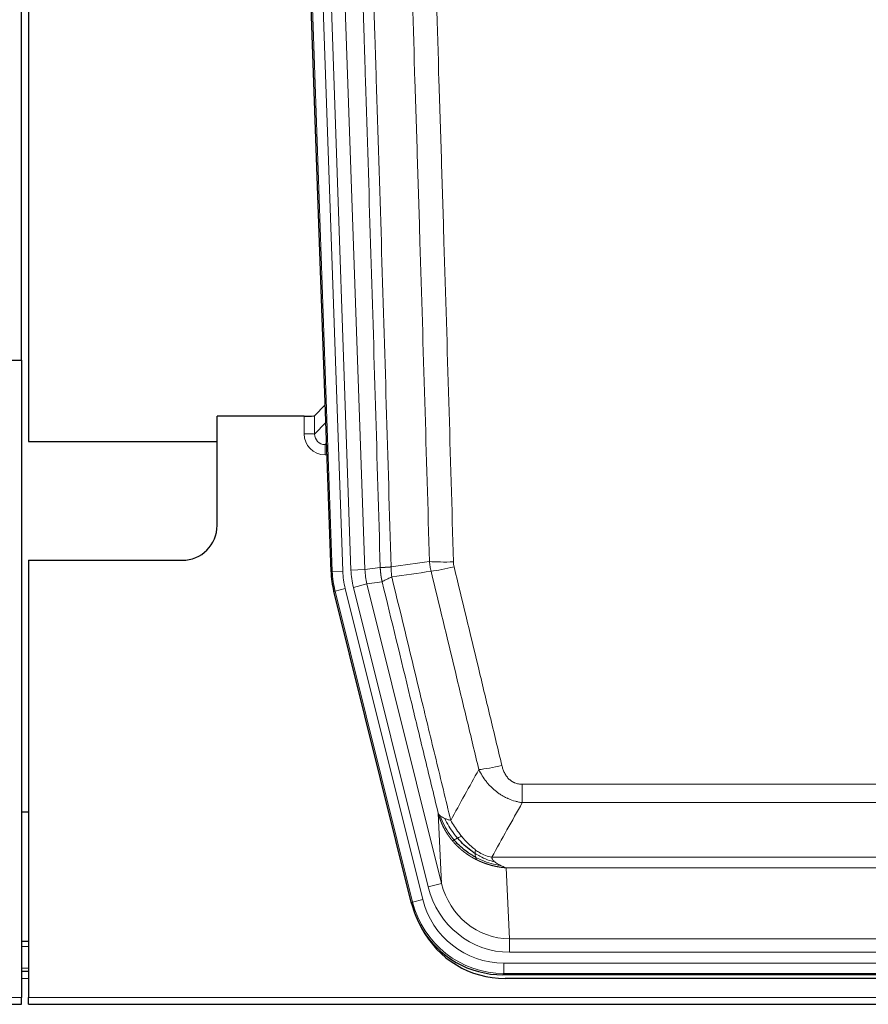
# Model space of a CAD drawing. Header units: inches. Extents: x 0 to 20790, y -12 to 14700.
# Tile 21 of 256: x 4078 to 4321, y 4789 to 5071. Entities that reach past the tile are written whole.
import ezdxf

# ---------------------------------------------------------------- set-up
doc = ezdxf.new("R2010")
doc.units = ezdxf.units.IN
doc.layers.add('1', color=7, linetype='Continuous', true_color=0xffffff)

msp = doc.modelspace()

# ---------------------------------------------------------------- linework, layer by layer
at = {"layer": '1', "color": 2, "linetype": 'Continuous', "lineweight": 25}
for p, q in [((4078.955, 4973.401), (4078.955, 5373.981)), ((4080.955, 5373.654), (4080.955, 4950.143)), ((4167.551, 4912.878), (4154.434, 5288.523)), ((4070.998, 4973.393), (4078.956, 4973.393)), ((4078.956, 4973.393), (4078.956, 4791.113)), ((4165.884, 4960.615), (4162.857, 4957.48)), ((4159.858, 4957.379), (4134.956, 4957.379)), ((4134.956, 4926.143), (4134.956, 4957.379)), ((4080.955, 4950.143), (4134.955, 4950.143)), ((4080.956, 4916.143), (4124.956, 4916.143)), ((4080.956, 4916.143), (4080.956, 4791.113)), ((4190.59, 4818.039), (4168.336, 4907.296)), ((4081.01, 4844.143), (4078.976, 4844.143)), ((4080.959, 4807.143), (4078.96, 4807.143)), ((4080.959, 4798.544), (4078.96, 4798.544)), ((4433.159, 4797.599), (4216.752, 4797.599)), ((4432.567, 4796.556), (4217.344, 4796.556)), ((4078.956, 4789.166), (4078.956, 4791.113)), ((4080.956, 4789.166), (4080.956, 4791.113)), ((3590.956, 4789.166), (4078.956, 4789.166)), ((4080.956, 4789.166), (4568.956, 4789.166))]:
    msp.add_line(p, q, dxfattribs=at)
at = {"layer": '1', "color": 110, "linetype": 'Continuous', "lineweight": 13}
for p, q in [((4167.925, 4912.931), (4154.814, 5288.374)), ((4157.808, 5288.478), (4170.919, 4913.035)), ((4160.2, 5287.536), (4173.266, 4913.365)), ((4164.192, 5287.675), (4177.258, 4913.504)), ((4159.848, 4952.331), (4159.858, 4957.379)), ((4162.857, 4957.48), (4162.846, 4952.249)), ((4162.846, 4952.249), (4166.06, 4955.577)), ((4166.266, 4949.684), (4165.839, 4949.242)), ((4165.839, 4949.242), (4165.839, 4946.322)), ((4165.839, 4949.242), (4166.282, 4949.242)), ((4165.839, 4946.322), (4166.384, 4946.322)), ((4177.258, 4913.504), (4181.635, 4914.12)), ((4167.551, 4912.878), (4167.925, 4912.931)), ((4170.919, 4913.035), (4167.925, 4912.931)), ((4173.266, 4913.365), (4177.258, 4913.504)), ((4173.963, 4908.403), (4177.839, 4909.37)), ((4195.315, 4822.765), (4173.963, 4908.403)), ((4182.191, 4909.981), (4177.839, 4909.37)), ((4177.839, 4909.37), (4199.191, 4823.732)), ((4168.709, 4907.349), (4168.336, 4907.296)), ((4171.616, 4908.073), (4168.709, 4907.349)), ((4190.883, 4818.414), (4168.709, 4907.349)), ((4171.616, 4908.073), (4193.79, 4819.139)), ((4222.284, 4846.845), (4222.284, 4852.086)), ((4222.284, 4852.086), (4427.627, 4852.086)), ((4427.627, 4846.845), (4222.284, 4846.845)), ((4199.191, 4823.732), (4198.234, 4843.787)), ((4213.553, 4831.226), (4436.358, 4831.226)), ((4432.245, 4828.196), (4217.666, 4828.196)), ((4217.666, 4828.196), (4218.634, 4807.917)), ((4195.315, 4822.765), (4199.191, 4823.732)), ((4190.59, 4818.039), (4190.883, 4818.414)), ((4193.79, 4819.139), (4190.883, 4818.414)), ((4218.634, 4804.053), (4218.634, 4807.917)), ((4218.634, 4807.917), (4431.277, 4807.917)), ((4080.959, 4805.689), (4078.96, 4805.689)), ((4431.277, 4804.053), (4218.634, 4804.053)), ((4080.959, 4799.514), (4078.96, 4799.514)), ((4217.045, 4800.97), (4432.866, 4800.97)), ((4217.045, 4797.974), (4217.045, 4800.97)), ((4080.959, 4796.544), (4078.96, 4796.544)), ((4217.045, 4797.974), (4216.752, 4797.599)), ((4432.866, 4797.974), (4217.045, 4797.974)), ((3590.956, 4791.113), (4078.956, 4791.113)), ((4080.956, 4791.113), (4568.956, 4791.113))]:
    msp.add_line(p, q, dxfattribs=at)
at = {"layer": '1', "color": 2, "linetype": 'Continuous', "lineweight": 25}
msp.add_arc((4124.956, 4926.143), 10, 270, 0, dxfattribs=at)
for centre, major_axis, ratio, start_param, end_param in [((4159.859, 4957.484), (-3, 0), 0.0349646, 1.5706703, 3.1078402), ((4194.572, 4913.829, 0), (26.774, 3.763), 0.9986144, 3.0370169, 3.2461684), ((4216.81, 4824.636, 0), (16.66, 21.323), 0.9977958, 2.4794378, 2.7643876), ((4216.81, 4824.636, 0), (16.66, 21.323), 0.9977958, 2.7643876, 3.8037475), ((4217.37, 4823.572, 0), (16.639, 21.297), 0.9990195, 2.7203481, 3.8043419)]:
    msp.add_ellipse(centre, major_axis=major_axis, ratio=ratio, start_param=start_param, end_param=end_param, dxfattribs=at)
at = {"layer": '1', "color": 110, "linetype": 'Continuous', "lineweight": 13}
for centre, major_axis, ratio, start_param, end_param in [((4165.851, 4952.331), (-3.237, -5.067), 0.9977321, 5.2798208, 6.8506171), ((4159.848, 4952.253), (-3, 0.006), 0.0261769, 3.175273, 4.7124429), ((4165.851, 4952.253), (-1.726, -2.474), 0.9943829, 5.3201387, 6.890935), ((4202.589, 4916.824), (-9.996, -0.288), 0.1133347, 0.8101184, 1.5675278), ((4202.776, 4915.418), (-9.719, -2.353), 0.1107863, 0.7983441, 1.5439815), ((4194.937, 4913.881), (-26.766, -3.762), 0.9989218, 6.1786096, 6.387761), ((4194.937, 4913.881, 0), (23.799, 3.345), 0.9986144, 3.0370169, 3.2461684), ((4197.284, 4914.211, 0), (-23.799, -3.345), 0.9986144, 6.1786096, 6.387761), ((4197.284, 4914.211), (-19.844, -2.789), 0.9980617, 6.1786096, 6.387761), ((4216.437, 4858.844), (-9.722, -2.342), 0.1329353, 0.7958322, 1.5387903), ((4218.554, 4828.9), (1.001, -20.961), 0.9530564, 4.9157844, 6.2370968), ((4218.554, 4828.9, 0), (1.185, -24.82), 0.9658521, 4.9157844, 6.2370968), ((4217.097, 4825.003), (-16.651, -21.313), 0.9982842, 5.6210305, 6.9453401), ((4217.097, 4825.003, 0), (14.809, 18.954), 0.9977958, 2.4794378, 3.8037475)]:
    msp.add_ellipse(centre, major_axis=major_axis, ratio=ratio, start_param=start_param, end_param=end_param, dxfattribs=at)
for points, knots in [([(4181.635, 4914.12), (4181.19, 4929.53), (4180.284, 4960.375), (4178.877, 5006.717), (4177.907, 5037.66), (4177.353, 5055.08), (4177.291, 5057.015), (4177.167, 5060.887), (4176.981, 5066.695), (4176.545, 5080.248), (4176.166, 5091.869), (4175.848, 5101.556), (4175.784, 5103.493), (4175.656, 5107.368), (4175.465, 5113.18), (4175.014, 5126.742), (4174.624, 5138.367), (4173.838, 5161.615), (4172.775, 5192.614), (4171.134, 5239.111), (4170.009, 5270.109), (4169.44, 5285.608)], [0, 0, 0, 0, 0.125, 0.25, 0.375, 0.375, 0.390625, 0.390625, 0.40625, 0.4375, 0.5, 0.5, 0.515625, 0.515625, 0.53125, 0.5625, 0.625, 0.625, 0.75, 0.875, 1, 1, 1, 1]), ([(4172.495, 5287.084), (4173.066, 5271.529), (4174.194, 5240.419), (4175.839, 5193.755), (4176.906, 5162.645), (4177.694, 5139.312), (4178.085, 5127.646), (4178.537, 5114.035), (4178.729, 5108.202), (4178.857, 5104.313), (4178.921, 5102.368), (4179.24, 5092.647), (4179.62, 5080.983), (4180.057, 5067.381), (4180.244, 5061.552), (4180.368, 5057.666), (4180.43, 5055.723), (4180.986, 5038.241), (4181.959, 5007.184), (4183.37, 4960.674), (4184.278, 4929.717), (4184.724, 4914.25)], [0, 0, 0, 0, 0.125, 0.25, 0.375, 0.375, 0.4375, 0.46875, 0.484375, 0.484375, 0.5, 0.5, 0.5625, 0.59375, 0.609375, 0.609375, 0.625, 0.625, 0.75, 0.875, 1, 1, 1, 1]), ([(4195.721, 4915.805), (4195.283, 4931.024), (4194.391, 4961.486), (4193.469, 4991.995), (4192.766, 5014.895), (4192.53, 5022.532), (4192.054, 5037.81), (4191.814, 5045.453), (4191.087, 5068.388), (4190.595, 5083.685), (4189.971, 5102.815), (4189.846, 5106.641), (4189.594, 5114.293), (4189.215, 5125.771), (4188.832, 5137.249), (4188.06, 5160.205), (4187.017, 5190.814), (4185.407, 5236.729), (4184.305, 5267.34), (4183.747, 5282.645)], [0, 0, 0, 0, 0.125, 0.25, 0.25, 0.3125, 0.3125, 0.375, 0.375, 0.5, 0.5, 0.53125, 0.53125, 0.5625, 0.625, 0.625, 0.75, 0.875, 1, 1, 1, 1]), ([(4190.63, 5282.988), (4191.188, 5267.664), (4192.288, 5237.015), (4193.896, 5191.043), (4194.938, 5160.396), (4195.709, 5137.411), (4196.091, 5125.919), (4196.47, 5114.426), (4196.721, 5106.765), (4196.846, 5102.934), (4197.47, 5083.78), (4197.961, 5068.464), (4198.686, 5045.5), (4198.926, 5037.848), (4199.402, 5022.551), (4199.638, 5014.905), (4200.34, 4991.976), (4201.261, 4961.428), (4202.151, 4930.928), (4202.589, 4915.69)], [0, 0, 0, 0, 0.125, 0.25, 0.375, 0.375, 0.4375, 0.46875, 0.46875, 0.5, 0.5, 0.625, 0.625, 0.6875, 0.6875, 0.75, 0.75, 0.875, 1, 1, 1, 1]), ([(4181.635, 4914.12), (4181.636, 4914.119), (4181.638, 4914.119), (4181.641, 4914.119), (4181.644, 4914.119), (4181.647, 4914.118), (4181.651, 4914.118), (4181.655, 4914.118), (4181.66, 4914.117), (4181.664, 4914.117), (4181.669, 4914.117), (4181.674, 4914.117), (4181.68, 4914.116), (4181.685, 4914.116), (4181.691, 4914.116), (4181.697, 4914.116), (4181.703, 4914.115), (4181.71, 4914.115), (4181.717, 4914.115), (4181.724, 4914.115), (4181.731, 4914.115), (4181.739, 4914.114), (4181.747, 4914.114), (4181.755, 4914.114), (4181.763, 4914.114), (4181.772, 4914.114), (4181.781, 4914.114), (4181.79, 4914.113), (4181.799, 4914.113), (4181.809, 4914.113), (4181.819, 4914.113), (4181.829, 4914.113), (4181.839, 4914.113), (4181.85, 4914.113), (4181.861, 4914.113), (4181.872, 4914.113), (4181.883, 4914.113), (4181.895, 4914.113), (4181.907, 4914.113), (4181.919, 4914.113), (4181.931, 4914.113), (4181.944, 4914.113), (4181.957, 4914.113), (4181.97, 4914.113), (4181.983, 4914.113), (4181.997, 4914.113), (4182.011, 4914.113), (4182.025, 4914.113), (4182.039, 4914.113), (4182.054, 4914.113), (4182.068, 4914.113), (4182.084, 4914.113), (4182.099, 4914.113), (4182.114, 4914.113), (4182.13, 4914.114), (4182.146, 4914.114), (4182.162, 4914.114), (4182.179, 4914.114), (4182.196, 4914.114), (4182.213, 4914.115), (4182.23, 4914.115), (4182.247, 4914.115), (4182.265, 4914.115), (4182.283, 4914.116), (4182.301, 4914.116), (4182.32, 4914.116), (4182.338, 4914.116), (4182.357, 4914.117), (4182.376, 4914.117), (4182.396, 4914.117), (4182.415, 4914.118), (4182.435, 4914.118), (4182.455, 4914.119), (4182.476, 4914.119), (4182.496, 4914.119), (4182.517, 4914.12), (4182.544, 4914.12), (4182.578, 4914.121), (4182.619, 4914.122), (4182.66, 4914.123), (4182.703, 4914.125), (4182.746, 4914.126), (4182.79, 4914.127), (4182.835, 4914.129), (4182.88, 4914.131), (4182.927, 4914.133), (4182.974, 4914.135), (4183.022, 4914.137), (4183.07, 4914.139), (4183.12, 4914.141), (4183.17, 4914.143), (4183.221, 4914.146), (4183.273, 4914.149), (4183.325, 4914.151), (4183.378, 4914.154), (4183.432, 4914.157), (4183.487, 4914.16), (4183.542, 4914.164), (4183.598, 4914.167), (4183.655, 4914.171), (4183.713, 4914.174), (4183.771, 4914.178), (4183.83, 4914.182), (4183.889, 4914.186), (4183.949, 4914.19), (4184.01, 4914.194), (4184.072, 4914.199), (4184.134, 4914.203), (4184.197, 4914.208), (4184.261, 4914.213), (4184.325, 4914.218), (4184.39, 4914.223), (4184.456, 4914.228), (4184.522, 4914.233), (4184.589, 4914.239), (4184.656, 4914.244), (4184.701, 4914.248), (4184.724, 4914.25)], [0, 0, 0, 0, 0.0066687, 0.0133374, 0.0200061, 0.0266746, 0.0333432, 0.0400116, 0.0466801, 0.0533484, 0.0600168, 0.066685, 0.0733532, 0.0800214, 0.0866895, 0.0933575, 0.1000255, 0.1066935, 0.1133614, 0.1200292, 0.126697, 0.1333647, 0.1400324, 0.1467001, 0.1533676, 0.1600352, 0.1667026, 0.1733701, 0.1800374, 0.1867047, 0.193372, 0.2000392, 0.2067064, 0.2133735, 0.2200405, 0.2267075, 0.2333745, 0.2400414, 0.2467082, 0.253375, 0.2600418, 0.2667085, 0.2733751, 0.2800417, 0.2867082, 0.2933747, 0.3000412, 0.3067075, 0.3133739, 0.3200401, 0.3267064, 0.3333725, 0.3400387, 0.3467047, 0.3533708, 0.3600367, 0.3667026, 0.3733685, 0.3800343, 0.3867001, 0.3933658, 0.4000315, 0.4066971, 0.4133626, 0.4200281, 0.4266936, 0.433359, 0.4400243, 0.4466896, 0.4533549, 0.4600201, 0.4666852, 0.4733503, 0.4800154, 0.4866804, 0.4933453, 0.5000102, 0.5125098, 0.5250093, 0.5375088, 0.5500082, 0.5625077, 0.5750071, 0.5875066, 0.600006, 0.6125054, 0.6250049, 0.6375043, 0.6500037, 0.6625032, 0.6750026, 0.6875021, 0.7000016, 0.7125011, 0.7250006, 0.7375001, 0.7499997, 0.7624993, 0.7749989, 0.7874985, 0.7999982, 0.812498, 0.8249977, 0.8374975, 0.8499974, 0.8624973, 0.8749972, 0.8874972, 0.8999973, 0.9124974, 0.9249976, 0.9374978, 0.9499981, 0.9624985, 0.9749989, 0.9874994, 1, 1, 1, 1]), ([(4182.191, 4909.981), (4182.186, 4910.002), (4182.176, 4910.044), (4182.161, 4910.108), (4182.146, 4910.174), (4182.13, 4910.24), (4182.115, 4910.308), (4182.1, 4910.378), (4182.084, 4910.448), (4182.069, 4910.52), (4182.053, 4910.593), (4182.038, 4910.667), (4182.023, 4910.743), (4182.007, 4910.82), (4181.992, 4910.898), (4181.977, 4910.977), (4181.962, 4911.058), (4181.947, 4911.14), (4181.932, 4911.224), (4181.917, 4911.308), (4181.902, 4911.395), (4181.888, 4911.482), (4181.874, 4911.571), (4181.86, 4911.66), (4181.846, 4911.752), (4181.832, 4911.844), (4181.819, 4911.938), (4181.798, 4912.089), (4181.772, 4912.291), (4181.744, 4912.538), (4181.72, 4912.767), (4181.701, 4912.979), (4181.685, 4913.172), (4181.672, 4913.347), (4181.662, 4913.505), (4181.654, 4913.644), (4181.648, 4913.766), (4181.644, 4913.869), (4181.64, 4913.954), (4181.638, 4914.021), (4181.636, 4914.07), (4181.635, 4914.101), (4181.635, 4914.115), (4181.635, 4914.12)], [0, 0, 0, 0, 0.0155037, 0.0313049, 0.0474035, 0.0637997, 0.0804935, 0.097485, 0.1147743, 0.1323613, 0.1502462, 0.1684289, 0.1869096, 0.2056883, 0.224765, 0.2441397, 0.2638126, 0.2837835, 0.3040527, 0.32462, 0.3454856, 0.3666494, 0.3881116, 0.409872, 0.4319308, 0.454288, 0.4769435, 0.4998975, 0.5635611, 0.6228928, 0.6778927, 0.7285606, 0.7748966, 0.8169007, 0.8545729, 0.8879131, 0.9169214, 0.9415977, 0.9619421, 0.9779545, 0.989635, 0.9969835, 1, 1, 1, 1]), ([(4184.936, 4911.416), (4184.861, 4911.882), (4184.819, 4912.352), (4184.761, 4913.297), (4184.745, 4913.772), (4184.724, 4914.25)], [0, 0, 0, 0, 0.5, 0.5, 1, 1, 1, 1]), ([(4202.776, 4914.279), (4202.72, 4914.511), (4202.677, 4914.744), (4202.614, 4915.215), (4202.595, 4915.452), (4202.589, 4915.69)], [0, 0, 0, 0, 0.5, 0.5, 1, 1, 1, 1]), ([(4202.776, 4914.279), (4205.061, 4904.801), (4207.343, 4895.328), (4210.758, 4881.127), (4211.896, 4876.395), (4214.168, 4866.934), (4215.303, 4862.205), (4216.437, 4857.477)], [0, 0, 0, 0, 0.5, 0.5, 0.75, 0.75, 1, 1, 1, 1]), ([(4182.191, 4909.981), (4182.212, 4910.032), (4182.29, 4910.099), (4182.554, 4910.265), (4182.739, 4910.366), (4183.211, 4910.602), (4183.496, 4910.739), (4184.155, 4911.049), (4184.528, 4911.223), (4184.936, 4911.416)], [0, 0, 0, 0, 0.25, 0.25, 0.5, 0.5, 0.75, 0.75, 1, 1, 1, 1]), ([(4184.936, 4911.416), (4187.758, 4899.791), (4190.574, 4888.175), (4194.788, 4870.764), (4196.19, 4864.962), (4198.993, 4853.364), (4200.392, 4847.567), (4201.79, 4841.773)], [0, 0, 0, 0, 0.5, 0.5, 0.75, 0.75, 1, 1, 1, 1]), ([(4209.857, 4856.282), (4208.722, 4861.003), (4207.585, 4865.725), (4205.31, 4875.173), (4204.171, 4879.899), (4200.752, 4894.08), (4198.468, 4903.54), (4196.18, 4913.005)], [0, 0, 0, 0, 0.25, 0.25, 0.5, 0.5, 1, 1, 1, 1]), ([(4198.234, 4843.787), (4196.903, 4849.295), (4195.57, 4854.805), (4192.903, 4865.829), (4191.567, 4871.344), (4187.557, 4887.893), (4184.877, 4898.933), (4182.191, 4909.981)], [0, 0, 0, 0, 0.25, 0.25, 0.5, 0.5, 1, 1, 1, 1]), ([(4222.284, 4852.086), (4222.102, 4852.086), (4221.919, 4852.094), (4221.555, 4852.126), (4221.376, 4852.15), (4221.02, 4852.215), (4220.845, 4852.256), (4220.498, 4852.356), (4220.327, 4852.415), (4220.116, 4852.5), (4220.074, 4852.518), (4219.99, 4852.554), (4219.866, 4852.61), (4219.745, 4852.671), (4219.506, 4852.799), (4219.198, 4852.985), (4218.911, 4853.202), (4218.738, 4853.347), (4218.703, 4853.377), (4218.635, 4853.437), (4218.602, 4853.467), (4218.502, 4853.56), (4218.437, 4853.623), (4218.247, 4853.817), (4218.128, 4853.951), (4217.901, 4854.228), (4217.794, 4854.371), (4217.591, 4854.667), (4217.496, 4854.819), (4217.383, 4855.014), (4217.36, 4855.053), (4217.317, 4855.132), (4217.295, 4855.171), (4217.231, 4855.291), (4217.19, 4855.371), (4217.072, 4855.613), (4216.998, 4855.777), (4216.861, 4856.108), (4216.798, 4856.275), (4216.621, 4856.782), (4216.521, 4857.127), (4216.437, 4857.477)], [0, 0, 0, 0, 0.0625, 0.0625, 0.125, 0.125, 0.1875, 0.1875, 0.25, 0.25, 0.265625, 0.265625, 0.28125, 0.3125, 0.3125, 0.375, 0.4375, 0.4375, 0.453125, 0.453125, 0.46875, 0.46875, 0.5, 0.5, 0.5625, 0.5625, 0.625, 0.625, 0.6875, 0.6875, 0.703125, 0.703125, 0.71875, 0.71875, 0.75, 0.75, 0.8125, 0.8125, 0.875, 0.875, 1, 1, 1, 1]), ([(4222.284, 4846.845), (4221.949, 4846.894), (4221.616, 4846.953), (4220.953, 4847.092), (4220.625, 4847.171), (4219.649, 4847.442), (4219.011, 4847.664), (4218.309, 4847.961), (4218.231, 4847.995), (4218.075, 4848.063), (4217.998, 4848.098), (4217.766, 4848.205), (4217.614, 4848.279), (4217.159, 4848.507), (4216.564, 4848.831), (4215.991, 4849.192), (4215.57, 4849.478), (4215.362, 4849.624), (4215.156, 4849.775), (4215.02, 4849.878), (4214.952, 4849.929), (4214.346, 4850.399), (4213.838, 4850.847), (4213.119, 4851.563), (4212.887, 4851.81), (4212.548, 4852.19), (4212.437, 4852.318), (4212.219, 4852.579), (4212.111, 4852.711), (4211.584, 4853.378), (4211.196, 4853.932), (4210.481, 4855.079), (4210.155, 4855.672), (4209.857, 4856.282)], [0, 0, 0, 0, 0.0625, 0.0625, 0.125, 0.125, 0.25, 0.25, 0.265625, 0.265625, 0.28125, 0.28125, 0.3125, 0.3125, 0.375, 0.4375, 0.4375, 0.46875, 0.484375, 0.484375, 0.5, 0.5, 0.625, 0.625, 0.6875, 0.6875, 0.71875, 0.71875, 0.75, 0.75, 0.875, 0.875, 1, 1, 1, 1]), ([(4198.234, 4843.787), (4198.291, 4843.644), (4198.373, 4843.507), (4198.586, 4843.245), (4198.718, 4843.121), (4198.873, 4843.004)], [0, 0, 0, 0, 0.5, 0.5, 1, 1, 1, 1]), ([(4202.265, 4835.96), (4202.254, 4835.974), (4202.23, 4836.002), (4202.195, 4836.044), (4202.16, 4836.088), (4202.124, 4836.131), (4202.088, 4836.176), (4202.052, 4836.221), (4202.015, 4836.267), (4201.977, 4836.314), (4201.94, 4836.361), (4201.901, 4836.409), (4201.863, 4836.458), (4201.824, 4836.508), (4201.785, 4836.558), (4201.746, 4836.61), (4201.706, 4836.661), (4201.666, 4836.714), (4201.625, 4836.768), (4201.585, 4836.822), (4201.544, 4836.877), (4201.502, 4836.933), (4201.461, 4836.99), (4201.419, 4837.047), (4201.377, 4837.105), (4201.334, 4837.165), (4201.291, 4837.224), (4201.248, 4837.285), (4201.205, 4837.347), (4201.162, 4837.409), (4201.118, 4837.472), (4201.074, 4837.536), (4201.03, 4837.601), (4200.986, 4837.667), (4200.942, 4837.733), (4200.897, 4837.801), (4200.852, 4837.869), (4200.807, 4837.938), (4200.762, 4838.008), (4200.717, 4838.079), (4200.671, 4838.151), (4200.626, 4838.223), (4200.58, 4838.297), (4200.534, 4838.371), (4200.489, 4838.446), (4200.443, 4838.522), (4200.397, 4838.599), (4200.351, 4838.677), (4200.304, 4838.756), (4200.258, 4838.836), (4200.212, 4838.916), (4200.166, 4838.998), (4200.12, 4839.08), (4200.073, 4839.164), (4200.027, 4839.248), (4199.981, 4839.333), (4199.935, 4839.419), (4199.889, 4839.506), (4199.843, 4839.594), (4199.797, 4839.683), (4199.751, 4839.773), (4199.705, 4839.864), (4199.659, 4839.956), (4199.614, 4840.049), (4199.568, 4840.142), (4199.523, 4840.237), (4199.478, 4840.333), (4199.433, 4840.429), (4199.388, 4840.527), (4199.343, 4840.626), (4199.299, 4840.725), (4199.255, 4840.826), (4199.211, 4840.927), (4199.167, 4841.03), (4199.124, 4841.133), (4199.081, 4841.238), (4199.038, 4841.343), (4198.995, 4841.449), (4198.953, 4841.557), (4198.911, 4841.665), (4198.87, 4841.775), (4198.829, 4841.885), (4198.788, 4841.996), (4198.747, 4842.109), (4198.708, 4842.222), (4198.668, 4842.337), (4198.629, 4842.452), (4198.59, 4842.568), (4198.552, 4842.686), (4198.515, 4842.804), (4198.478, 4842.924), (4198.441, 4843.044), (4198.405, 4843.165), (4198.369, 4843.288), (4198.334, 4843.411), (4198.3, 4843.535), (4198.266, 4843.661), (4198.245, 4843.745), (4198.234, 4843.787)], [0, 0, 0, 0, 0.0060657, 0.012223, 0.0184718, 0.0248123, 0.0312443, 0.0377679, 0.0443831, 0.0510899, 0.0578883, 0.0647782, 0.0717598, 0.0788329, 0.0859977, 0.093254, 0.1006019, 0.1080414, 0.1155725, 0.1231952, 0.1309095, 0.1387154, 0.1466129, 0.1546019, 0.1626826, 0.1708549, 0.1791188, 0.1874742, 0.1959213, 0.20446, 0.2130903, 0.2218121, 0.2306256, 0.2395307, 0.2485274, 0.2576156, 0.2667955, 0.276067, 0.2854301, 0.2948848, 0.3044311, 0.314069, 0.3237985, 0.3336196, 0.3435324, 0.3535367, 0.3636326, 0.3738202, 0.3840993, 0.3944701, 0.4049324, 0.4154864, 0.426132, 0.4368691, 0.4476979, 0.4586183, 0.4696303, 0.480734, 0.4919292, 0.503216, 0.5145945, 0.5260645, 0.5376262, 0.5492795, 0.5610244, 0.5728609, 0.584789, 0.5968087, 0.60892, 0.621123, 0.6334175, 0.6458037, 0.6582815, 0.6708509, 0.6835119, 0.6962645, 0.7091087, 0.7220445, 0.735072, 0.748191, 0.7614017, 0.774704, 0.7880979, 0.8015834, 0.8151605, 0.8288293, 0.8425896, 0.8564416, 0.8703852, 0.8844204, 0.8985472, 0.9127656, 0.9270756, 0.9414773, 0.9559705, 0.9705554, 0.9852319, 1, 1, 1, 1]), ([(4198.873, 4843.004), (4199.029, 4842.879), (4199.209, 4842.76), (4199.613, 4842.536), (4199.838, 4842.431), (4200.083, 4842.332)], [0, 0, 0, 0, 0.5, 0.5, 1, 1, 1, 1]), ([(4202.755, 4836.19), (4202.321, 4836.701), (4201.911, 4837.23), (4200.381, 4839.412), (4199.485, 4841.191), (4198.873, 4843.004)], [0, 0, 0, 0, 0.25, 0.25, 1, 1, 1, 1]), ([(4203.741, 4836.717), (4203.37, 4837.149), (4203.013, 4837.594), (4201.652, 4839.412), (4200.782, 4840.867), (4200.083, 4842.332)], [0, 0, 0, 0, 0.25, 0.25, 1, 1, 1, 1]), ([(4200.083, 4842.332), (4200.329, 4842.226), (4200.595, 4842.126), (4201.166, 4841.939), (4201.47, 4841.853), (4201.79, 4841.773)], [0, 0, 0, 0, 0.5, 0.5, 1, 1, 1, 1]), ([(4204.966, 4837.166), (4204.667, 4837.536), (4204.376, 4837.914), (4203.249, 4839.444), (4202.483, 4840.633), (4201.79, 4841.773)], [0, 0, 0, 0, 0.25, 0.25, 1, 1, 1, 1]), ([(4202.265, 4835.96), (4202.301, 4835.967), (4202.344, 4835.981), (4202.449, 4836.027), (4202.512, 4836.058), (4202.638, 4836.125), (4202.694, 4836.156), (4202.755, 4836.19)], [0, 0, 0, 0, 0.375, 0.375, 0.75, 0.75, 1, 1, 1, 1]), ([(4209.268, 4830.478), (4209.246, 4830.489), (4209.202, 4830.51), (4209.136, 4830.543), (4209.07, 4830.576), (4209.004, 4830.61), (4208.938, 4830.644), (4208.872, 4830.678), (4208.806, 4830.712), (4208.739, 4830.747), (4208.673, 4830.782), (4208.607, 4830.818), (4208.54, 4830.853), (4208.474, 4830.889), (4208.407, 4830.926), (4208.341, 4830.962), (4208.274, 4830.999), (4208.207, 4831.037), (4208.141, 4831.074), (4208.074, 4831.112), (4208.007, 4831.151), (4207.94, 4831.189), (4207.873, 4831.228), (4207.806, 4831.268), (4207.739, 4831.307), (4207.672, 4831.347), (4207.605, 4831.388), (4207.538, 4831.428), (4207.471, 4831.469), (4207.404, 4831.511), (4207.337, 4831.552), (4207.27, 4831.594), (4207.203, 4831.637), (4207.136, 4831.679), (4207.069, 4831.723), (4207.002, 4831.766), (4206.935, 4831.81), (4206.868, 4831.854), (4206.801, 4831.898), (4206.733, 4831.943), (4206.666, 4831.988), (4206.599, 4832.034), (4206.532, 4832.08), (4206.465, 4832.126), (4206.398, 4832.173), (4206.331, 4832.22), (4206.264, 4832.267), (4206.197, 4832.315), (4206.13, 4832.363), (4206.063, 4832.412), (4205.996, 4832.461), (4205.929, 4832.51), (4205.863, 4832.559), (4205.796, 4832.609), (4205.729, 4832.66), (4205.662, 4832.71), (4205.596, 4832.762), (4205.529, 4832.813), (4205.463, 4832.865), (4205.396, 4832.917), (4205.33, 4832.97), (4205.263, 4833.023), (4205.197, 4833.076), (4205.131, 4833.13), (4205.064, 4833.184), (4204.998, 4833.239), (4204.932, 4833.293), (4204.866, 4833.349), (4204.801, 4833.404), (4204.735, 4833.461), (4204.669, 4833.517), (4204.603, 4833.574), (4204.538, 4833.631), (4204.472, 4833.689), (4204.407, 4833.747), (4204.342, 4833.805), (4204.277, 4833.864), (4204.212, 4833.923), (4204.147, 4833.983), (4204.082, 4834.043), (4204.017, 4834.104), (4203.953, 4834.164), (4203.888, 4834.226), (4203.824, 4834.287), (4203.76, 4834.349), (4203.696, 4834.412), (4203.632, 4834.475), (4203.568, 4834.538), (4203.504, 4834.601), (4203.441, 4834.666), (4203.377, 4834.73), (4203.314, 4834.795), (4203.251, 4834.86), (4203.188, 4834.926), (4203.125, 4834.992), (4203.063, 4835.058), (4203, 4835.125), (4202.938, 4835.193), (4202.876, 4835.26), (4202.814, 4835.329), (4202.752, 4835.397), (4202.691, 4835.466), (4202.629, 4835.535), (4202.568, 4835.605), (4202.507, 4835.675), (4202.446, 4835.746), (4202.386, 4835.817), (4202.325, 4835.889), (4202.285, 4835.936), (4202.265, 4835.96)], [0, 0, 0, 0, 0.0082024, 0.0164263, 0.0246716, 0.0329384, 0.0412265, 0.0495362, 0.0578672, 0.0662198, 0.0745938, 0.0829892, 0.0914062, 0.0998446, 0.1083045, 0.1167859, 0.1252887, 0.1338131, 0.1423589, 0.1509263, 0.1595151, 0.1681255, 0.1767574, 0.1854108, 0.1940858, 0.2027822, 0.2115002, 0.2202398, 0.2290008, 0.2377835, 0.2465876, 0.2554134, 0.2642606, 0.2731295, 0.2820199, 0.2909319, 0.2998654, 0.3088206, 0.3177973, 0.3267956, 0.3358154, 0.3448569, 0.35392, 0.3630047, 0.3721109, 0.3812388, 0.3903883, 0.3995594, 0.4087522, 0.4179665, 0.4272025, 0.4364601, 0.4457393, 0.4550402, 0.4643627, 0.4737069, 0.4830727, 0.4924601, 0.5018692, 0.5113, 0.5207524, 0.5302265, 0.5397222, 0.5492397, 0.5587788, 0.5683395, 0.577922, 0.5875261, 0.5971519, 0.6067994, 0.6164686, 0.6261595, 0.6358721, 0.6456064, 0.6553624, 0.6651401, 0.6749395, 0.6847606, 0.6946034, 0.704468, 0.7143542, 0.7242622, 0.734192, 0.7441434, 0.7541166, 0.7641115, 0.7741282, 0.7841666, 0.7942268, 0.8043087, 0.8144123, 0.8245377, 0.8346848, 0.8448538, 0.8550444, 0.8652568, 0.875491, 0.885747, 0.8960247, 0.9063242, 0.9166455, 0.9269886, 0.9373534, 0.9477401, 0.9581485, 0.9685787, 0.9790306, 0.9895044, 1, 1, 1, 1]), ([(4202.755, 4836.19), (4202.786, 4836.207), (4202.819, 4836.225), (4202.953, 4836.3), (4203.066, 4836.363), (4203.315, 4836.499), (4203.452, 4836.572), (4203.643, 4836.669), (4203.692, 4836.693), (4203.741, 4836.717)], [0, 0, 0, 0, 0.125, 0.125, 0.5, 0.5, 0.875, 0.875, 1, 1, 1, 1]), ([(4203.741, 4836.717), (4203.84, 4836.766), (4203.941, 4836.813), (4204.198, 4836.928), (4204.356, 4836.991), (4204.666, 4837.098), (4204.819, 4837.141), (4204.966, 4837.166)], [0, 0, 0, 0, 0.25, 0.25, 0.625, 0.625, 1, 1, 1, 1]), ([(4208.935, 4833.288), (4208.755, 4833.418), (4208.576, 4833.554), (4207.869, 4834.113), (4207.354, 4834.572), (4206.36, 4835.553), (4205.881, 4836.075), (4205.266, 4836.798), (4205.115, 4836.981), (4204.966, 4837.166)], [0, 0, 0, 0, 0.125, 0.125, 0.5, 0.5, 0.875, 0.875, 1, 1, 1, 1]), ([(4208.785, 4832.306), (4208.783, 4832.404), (4208.785, 4832.501), (4208.798, 4832.736), (4208.814, 4832.869), (4208.862, 4833.106), (4208.894, 4833.209), (4208.935, 4833.288)], [0, 0, 0, 0, 0.25, 0.25, 0.625, 0.625, 1, 1, 1, 1]), ([(4214.424, 4829.888), (4213.013, 4830.208), (4211.577, 4830.749), (4209.706, 4831.743), (4209.242, 4832.014), (4208.785, 4832.306)], [0, 0, 0, 0, 0.75, 0.75, 1, 1, 1, 1]), ([(4208.953, 4831.19), (4208.941, 4831.23), (4208.93, 4831.271), (4208.885, 4831.441), (4208.856, 4831.577), (4208.812, 4831.861), (4208.797, 4832.01), (4208.787, 4832.208), (4208.785, 4832.257), (4208.785, 4832.306)], [0, 0, 0, 0, 0.125, 0.125, 0.5, 0.5, 0.875, 0.875, 1, 1, 1, 1]), ([(4213.553, 4831.226), (4212.332, 4831.439), (4211.156, 4831.904), (4209.663, 4832.785), (4209.295, 4833.027), (4208.935, 4833.288)], [0, 0, 0, 0, 0.75, 0.75, 1, 1, 1, 1]), ([(4209.268, 4830.478), (4209.235, 4830.536), (4209.195, 4830.605), (4209.114, 4830.767), (4209.071, 4830.86), (4209.003, 4831.034), (4208.978, 4831.11), (4208.953, 4831.19)], [0, 0, 0, 0, 0.375, 0.375, 0.75, 0.75, 1, 1, 1, 1]), ([(4216.095, 4828.888), (4214.322, 4829.111), (4212.493, 4829.593), (4210.119, 4830.599), (4209.531, 4830.88), (4208.953, 4831.19)], [0, 0, 0, 0, 0.75, 0.75, 1, 1, 1, 1]), ([(4217.666, 4828.196), (4217.643, 4828.198), (4217.599, 4828.201), (4217.533, 4828.207), (4217.466, 4828.212), (4217.4, 4828.218), (4217.333, 4828.224), (4217.266, 4828.23), (4217.199, 4828.236), (4217.132, 4828.243), (4217.065, 4828.25), (4216.997, 4828.257), (4216.93, 4828.264), (4216.863, 4828.271), (4216.795, 4828.279), (4216.727, 4828.286), (4216.66, 4828.294), (4216.592, 4828.303), (4216.524, 4828.311), (4216.456, 4828.32), (4216.387, 4828.329), (4216.319, 4828.338), (4216.251, 4828.347), (4216.182, 4828.356), (4216.114, 4828.366), (4216.045, 4828.376), (4215.976, 4828.386), (4215.908, 4828.397), (4215.839, 4828.407), (4215.77, 4828.418), (4215.701, 4828.429), (4215.631, 4828.44), (4215.562, 4828.452), (4215.493, 4828.464), (4215.423, 4828.476), (4215.354, 4828.488), (4215.284, 4828.5), (4215.215, 4828.513), (4215.145, 4828.526), (4215.075, 4828.539), (4215.005, 4828.553), (4214.935, 4828.566), (4214.865, 4828.58), (4214.795, 4828.594), (4214.725, 4828.609), (4214.655, 4828.623), (4214.584, 4828.638), (4214.514, 4828.653), (4214.443, 4828.669), (4214.373, 4828.684), (4214.302, 4828.7), (4214.232, 4828.716), (4214.161, 4828.732), (4214.09, 4828.749), (4214.019, 4828.766), (4213.948, 4828.783), (4213.877, 4828.8), (4213.806, 4828.818), (4213.735, 4828.836), (4213.664, 4828.854), (4213.593, 4828.872), (4213.521, 4828.891), (4213.45, 4828.91), (4213.379, 4828.929), (4213.307, 4828.948), (4213.236, 4828.968), (4213.164, 4828.988), (4213.093, 4829.008), (4213.021, 4829.028), (4212.95, 4829.049), (4212.878, 4829.07), (4212.806, 4829.091), (4212.734, 4829.113), (4212.662, 4829.135), (4212.591, 4829.157), (4212.519, 4829.179), (4212.447, 4829.202), (4212.375, 4829.224), (4212.303, 4829.248), (4212.231, 4829.271), (4212.159, 4829.295), (4212.087, 4829.319), (4212.015, 4829.343), (4211.942, 4829.367), (4211.87, 4829.392), (4211.798, 4829.417), (4211.726, 4829.443), (4211.654, 4829.468), (4211.581, 4829.494), (4211.509, 4829.52), (4211.437, 4829.547), (4211.364, 4829.574), (4211.292, 4829.601), (4211.22, 4829.628), (4211.148, 4829.656), (4211.075, 4829.684), (4211.003, 4829.712), (4210.93, 4829.74), (4210.858, 4829.769), (4210.786, 4829.798), (4210.713, 4829.828), (4210.641, 4829.857), (4210.569, 4829.887), (4210.496, 4829.918), (4210.424, 4829.948), (4210.352, 4829.979), (4210.279, 4830.01), (4210.207, 4830.042), (4210.135, 4830.073), (4210.062, 4830.105), (4209.99, 4830.138), (4209.918, 4830.17), (4209.845, 4830.203), (4209.773, 4830.236), (4209.701, 4830.27), (4209.629, 4830.304), (4209.556, 4830.338), (4209.484, 4830.372), (4209.412, 4830.407), (4209.34, 4830.442), (4209.292, 4830.466), (4209.268, 4830.478)], [0, 0, 0, 0, 0.007775, 0.0155603, 0.0233558, 0.0311618, 0.038978, 0.0468046, 0.0546416, 0.0624889, 0.0703466, 0.0782147, 0.0860931, 0.093982, 0.1018813, 0.109791, 0.1177112, 0.1256417, 0.1335828, 0.1415343, 0.1494962, 0.1574687, 0.1654516, 0.173445, 0.1814489, 0.1894634, 0.1974883, 0.2055238, 0.2135699, 0.2216264, 0.2296936, 0.2377713, 0.2458596, 0.2539585, 0.2620679, 0.270188, 0.2783187, 0.28646, 0.2946119, 0.3027745, 0.3109477, 0.3191316, 0.3273261, 0.3355314, 0.3437472, 0.3519738, 0.3602111, 0.3684591, 0.3767178, 0.3849872, 0.3932673, 0.4015582, 0.4098598, 0.4181722, 0.4264954, 0.4348293, 0.443174, 0.4515295, 0.4598958, 0.4682728, 0.4766607, 0.4850594, 0.493469, 0.5018893, 0.5103206, 0.5187626, 0.5272155, 0.5356793, 0.544154, 0.5526395, 0.561136, 0.5696433, 0.5781615, 0.5866906, 0.5952307, 0.6037817, 0.6123436, 0.6209165, 0.6295003, 0.638095, 0.6467007, 0.6553174, 0.6639451, 0.6725838, 0.6812334, 0.6898941, 0.6985657, 0.7072484, 0.7159421, 0.7246468, 0.7333625, 0.7420893, 0.7508272, 0.759576, 0.768336, 0.777107, 0.7858891, 0.7946823, 0.8034866, 0.812302, 0.8211284, 0.829966, 0.8388147, 0.8476746, 0.8565455, 0.8654276, 0.8743209, 0.8832252, 0.8921408, 0.9010675, 0.9100054, 0.9189544, 0.9279147, 0.9368861, 0.9458688, 0.9548626, 0.9638676, 0.9728839, 0.9819114, 0.9909501, 1, 1, 1, 1]), ([(4214.424, 4829.888), (4214.305, 4829.985), (4214.195, 4830.085), (4213.946, 4830.344), (4213.821, 4830.508), (4213.635, 4830.853), (4213.574, 4831.035), (4213.553, 4831.226)], [0, 0, 0, 0, 0.25, 0.25, 0.625, 0.625, 1, 1, 1, 1]), ([(4216.095, 4828.888), (4216.021, 4828.923), (4215.947, 4828.959), (4215.651, 4829.107), (4215.429, 4829.224), (4215.002, 4829.474), (4214.796, 4829.606), (4214.544, 4829.792), (4214.483, 4829.84), (4214.424, 4829.888)], [0, 0, 0, 0, 0.125, 0.125, 0.5, 0.5, 0.875, 0.875, 1, 1, 1, 1]), ([(4217.666, 4828.196), (4217.513, 4828.262), (4217.337, 4828.337), (4216.954, 4828.5), (4216.747, 4828.589), (4216.389, 4828.75), (4216.242, 4828.817), (4216.095, 4828.888)], [0, 0, 0, 0, 0.375, 0.375, 0.75, 0.75, 1, 1, 1, 1])]:
    msp.add_open_spline(points, degree=3, knots=knots, dxfattribs=at)
for points in [[(4184.724, 4914.25), (4188.389, 4914.77), (4192.055, 4915.289), (4195.721, 4915.805)], [(4196.18, 4913.005), (4196.067, 4913.465), (4195.879, 4914.391), (4195.762, 4915.331), (4195.721, 4915.805)], [(4196.18, 4913.005), (4192.431, 4912.478), (4188.683, 4911.948), (4184.936, 4911.416)], [(4201.79, 4841.773), (4204.464, 4846.614), (4207.153, 4851.45), (4209.857, 4856.282)], [(4222.284, 4846.845), (4219.356, 4841.644), (4216.446, 4836.438), (4213.553, 4831.226)]]:
    msp.add_open_spline(points, degree=3, dxfattribs=at)
at = {"layer": '1', "color": 2, "linetype": 'Continuous', "lineweight": 25}
for points in [[(4208.953, 4831.19), (4208.664, 4831.345), (4208.378, 4831.508), (4207.244, 4832.185), (4206.421, 4832.758), (4204.856, 4834.017), (4204.115, 4834.705), (4203.197, 4835.685), (4202.973, 4835.935), (4202.755, 4836.19)], [(4208.785, 4832.306), (4208.556, 4832.452), (4208.329, 4832.603), (4207.427, 4833.23), (4206.768, 4833.745), (4205.498, 4834.857), (4204.888, 4835.452), (4204.116, 4836.289), (4203.927, 4836.502), (4203.741, 4836.717)]]:
    msp.add_open_spline(points, degree=3, knots=[0, 0, 0, 0, 0.125, 0.125, 0.5, 0.5, 0.875, 0.875, 1, 1, 1, 1], dxfattribs=at)

doc.saveas('drawing.dxf')
